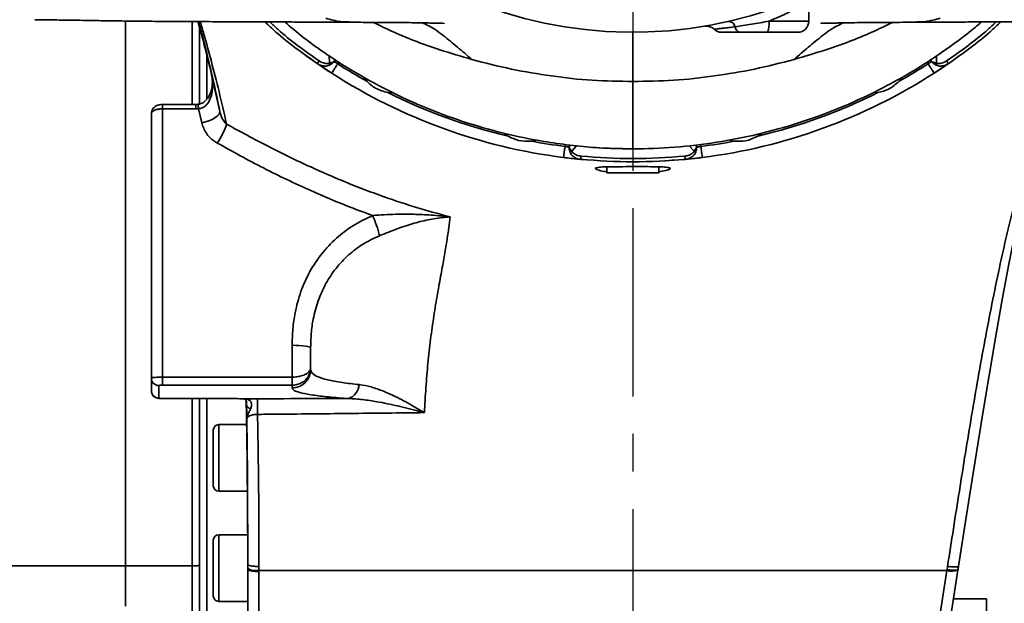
# Model space of a CAD drawing. Header units: millimetres. Extents: x -10540 to 6039, y -7467 to 6433.
# Tile 70 of 179: x -8391 to -8126, y 2393 to 2551. Entities that reach past the tile are written whole.
import ezdxf

# ---------------------------------------------------------------- set-up
doc = ezdxf.new("R2010")
doc.units = ezdxf.units.MM
doc.header["$LTSCALE"] = 8
doc.linetypes.add('CENTER', pattern=[10.16, 6.35, -1.27, 1.27, -1.27])
doc.layers.add('细实线层', color=7, linetype='Continuous')

msp = doc.modelspace()

# ---------------------------------------------------------------- linework, layer by layer
at = {"color": 7, "linetype": 'Continuous', "lineweight": 35}
for p, q in [((-8178.34, 2550.54), (-8178.34, 2555.89)), ((-8189.1, 2550.54), (-8178.34, 2550.54)), ((-8197.47, 2547.54), (-8197.84, 2547.54)), ((-8181.34, 2547.54), (-8189.52, 2547.54)), ((-8340.84, 2541.26), (-8340.84, 2529.52)), ((-8307.75, 2539.19), (-8307.82, 2541.25)), ((-8306.29, 2540.17), (-8306.47, 2539.61)), ((-8305.24, 2539.45), (-8305.53, 2539.02)), ((-8146.14, 2539.02), (-8146.44, 2539.46)), ((-8145.21, 2539.61), (-8145.38, 2540.16)), ((-8143.86, 2541.16), (-8143.92, 2539.19)), ((-8339.14, 2533.87), (-8339.14, 2534.02)), ((-8298.51, 2535.3), (-8297.68, 2534.29)), ((-8153.99, 2534.29), (-8153.26, 2535.17)), ((-8338.86, 2532.86), (-8337.38, 2526.13)), ((-8291.98, 2531.26), (-8290.64, 2531.14)), ((-8161.03, 2531.14), (-8159.69, 2531.26)), ((-8343.83, 2528.02), (-8352.84, 2528.02)), ((-8352.84, 2528.02), (-8352.84, 2526.85)), ((-8343.83, 2528.02), (-8343.83, 2526.85)), ((-8355.84, 2454.1), (-8355.84, 2525.6)), ((-8352.84, 2526.85), (-8352.84, 2454.38)), ((-8343.83, 2526.85), (-8352.84, 2526.85)), ((-8343.12, 2526.88), (-8343.83, 2526.85)), ((-8342.26, 2523.08), (-8343.12, 2526.88)), ((-8260.6, 2520.18), (-8259.55, 2519.46)), ((-8192.12, 2519.46), (-8191.09, 2520.17)), ((-8253.24, 2518.11), (-8252.05, 2518.33)), ((-8199.62, 2518.33), (-8198.44, 2518.11)), ((-8244.18, 2516.69), (-8244.12, 2517.25)), ((-8243.08, 2516.54), (-8242.86, 2517.09)), ((-8241.06, 2516.86), (-8242.37, 2515.39)), ((-8209.3, 2515.39), (-8210.63, 2516.87)), ((-8208.83, 2517.12), (-8208.59, 2516.54)), ((-8207.56, 2517.3), (-8207.49, 2516.69)), ((-8232.84, 2511.17), (-8232.84, 2509.54)), ((-8218.84, 2509.54), (-8232.84, 2509.54)), ((-8218.84, 2509.54), (-8218.84, 2511.19)), ((-8317.84, 2454.38), (-8317.84, 2462.97)), ((-8312.84, 2462.3), (-8312.84, 2456.91)), ((-8312.84, 2456.91), (-8312.84, 2456.42)), ((-8355.84, 2450.7), (-8355.84, 2454.1)), ((-8352.84, 2454.38), (-8317.84, 2454.38)), ((-8352.84, 2454.38), (-8352.84, 2452.19)), ((-8317.84, 2452.19), (-8317.84, 2454.38)), ((-8353.84, 2452.1), (-8353.84, 2448.7)), ((-8317.84, 2452.19), (-8352.84, 2452.19)), ((-8317.84, 2451.44), (-8317.84, 2452.19)), ((-8352.84, 2448.62), (-8335.22, 2448.62)), ((-8352.84, 2448.62), (-8352.84, 2448.61)), ((-8352.84, 2448.61), (-8335.22, 2448.61)), ((-8340.84, 2448.61), (-8340.84, 2290.54)), ((-8335.22, 2448.62), (-8335.22, 2448.61)), ((-8330.61, 2448.47), (-8330.78, 2448.47)), ((-8330.08, 2441.54), (-8337.64, 2441.54)), ((-8337.64, 2441.54), (-8337.64, 2432.54)), ((-8339.14, 2432.54), (-8339.14, 2440.04)), ((-8339.14, 2425.04), (-8339.14, 2432.54)), ((-8337.64, 2432.54), (-8337.64, 2423.54)), ((-8337.64, 2423.54), (-8329.89, 2423.54)), ((-8136.57, 2411.98), (-8136.2, 2414.32)), ((-8329.85, 2411.79), (-8337.64, 2411.79)), ((-8337.64, 2411.79), (-8337.64, 2401.03)), ((-8339.14, 2401.32), (-8339.14, 2410.29)), ((-8329.84, 2405.91), (-8329.84, 2403.74)), ((-8362.84, 2403.37), (-8410.58, 2403.37)), ((-8344.84, 2403.37), (-8362.84, 2403.37)), ((-8362.84, 2403.37), (-8362.84, 2392.48)), ((-8329.84, 2404.86), (-8329.84, 2402.76)), ((-8329.84, 2402.67), (-8329.84, 2403.74)), ((-8326.84, 2403.23), (-8326.84, 2402.15)), ((-8141.04, 2402.35), (-8140.89, 2403.26)), ((-8137.93, 2403.31), (-8138.07, 2402.41)), ((-8138.01, 2402.83), (-8137.68, 2404.91)), ((-8137.93, 2403.31), (-8137.68, 2404.91)), ((-8339.14, 2395.29), (-8339.14, 2401.32)), ((-8337.64, 2401.03), (-8337.64, 2393.79)), ((-8329.84, 2402.41), (-8329.84, 2402.67)), ((-8329.84, 2260.54), (-8329.84, 2402.41)), ((-8326.84, 2402.15), (-8141.07, 2402.15)), ((-8326.84, 2402.15), (-8326.84, 2401.89)), ((-8326.84, 2401.89), (-8326.84, 2257.54)), ((-8163.4, 2257.54), (-8141.07, 2402.15)), ((-8138.1, 2402.21), (-8160.44, 2260.07)), ((-8138.07, 2402.41), (-8138.1, 2402.21)), ((-8337.64, 2393.79), (-8329.84, 2393.79)), ((-8130.34, 2394.5), (-8139.31, 2394.5)), ((-8130.34, 2378), (-8130.34, 2394.5))]:
    msp.add_line(p, q, dxfattribs=at)
at = {"color": 7, "linetype": 'Continuous', "lineweight": 35, "flags": 128}
for points in [[(-8108.66, 2550.42), (-8109.47, 2547.61), (-8111.85, 2539.07), (-8113.54, 2532.75), (-8115.28, 2526.01), (-8117.05, 2518.83), (-8118.86, 2511.11), (-8120.69, 2502.89), (-8122.56, 2493.89), (-8124.41, 2484.45), (-8126.2, 2474.81), (-8127.95, 2464.97), (-8129.68, 2454.85), (-8131.37, 2444.65), (-8134.68, 2423.97), (-8136.31, 2413.62), (-8137.93, 2403.31), (-8137.93, 2403.31), (-8137.93, 2403.31)], [(-8307.16, 2536.5), (-8311.05, 2539.09), (-8314.01, 2541.19)], [(-8311.02, 2539.07), (-8311.01, 2539.09), (-8310.99, 2539.13), (-8310.94, 2539.19), (-8310.88, 2539.28), (-8310.81, 2539.39), (-8310.72, 2539.51), (-8310.63, 2539.65), (-8310.53, 2539.79)], [(-8140.57, 2539.13), (-8140.63, 2539.09), (-8144.51, 2536.5)], [(-8141.15, 2539.79), (-8141.05, 2539.65), (-8140.95, 2539.51), (-8140.87, 2539.39), (-8140.79, 2539.28), (-8140.73, 2539.19), (-8140.69, 2539.13), (-8140.66, 2539.09), (-8140.65, 2539.07)], [(-8337.38, 2526.13), (-8337.41, 2525.72), (-8337.65, 2525.28), (-8338.08, 2524.83), (-8338.68, 2524.39), (-8339.44, 2523.98), (-8340.31, 2523.61), (-8341.27, 2523.31), (-8342.26, 2523.08)], [(-8238.24, 2513.05), (-8243.92, 2513.63), (-8244.56, 2513.71)], [(-8239.86, 2514.07), (-8239.88, 2513.9), (-8239.89, 2513.73), (-8239.91, 2513.58), (-8239.92, 2513.45), (-8239.93, 2513.35), (-8239.94, 2513.27), (-8239.94, 2513.22), (-8239.94, 2513.2)], [(-8211.73, 2513.2), (-8211.73, 2513.22), (-8211.74, 2513.27), (-8211.74, 2513.35), (-8211.75, 2513.45), (-8211.77, 2513.58), (-8211.78, 2513.73), (-8211.8, 2513.9), (-8211.81, 2514.07)], [(-8312.84, 2462.3), (-8312.93, 2462.43), (-8313.22, 2462.55), (-8313.68, 2462.67), (-8314.3, 2462.77), (-8315.06, 2462.85), (-8315.92, 2462.92), (-8316.86, 2462.95), (-8317.84, 2462.97)], [(-8330.22, 2447.77), (-8330.12, 2444.08), (-8329.94, 2431.53), (-8329.86, 2418.68), (-8329.84, 2405.91), (-8329.84, 2405.91), (-8329.84, 2405.91)]]:
    msp.add_lwpolyline(points, dxfattribs=at)
at = {"color": 7, "linetype": 'Continuous', "lineweight": 35}
for centre, radius, start, end in [((-8225.84, 2662.54), 115, 97.548, 359.2584), ((-8200.11, 2548.49), 1.98, 16.2148, 88.884), ((-8194.83, 2549.8), 5.77, 336.8935, 7.3242), ((-8181.34, 2550.54), 3, 270, 0), ((-8201.87, 2550.54), 3, 226.74, 270.0001), ((-8196.54, 2549.15), 1.68, 183.6611, 253.031), ((-8303.58, 2541.11), 4.6, 204.7277, 210.6221), ((-8225.84, 2662.54), 147, 237.1694, 240.7416), ((-8225.84, 2662.54), 147, 299.2584, 302.8306), ((-8148.1, 2541.11), 4.6, 329.3779, 335.2723), ((-8225.84, 2662.54), 150, 237.1694, 262.8306), ((-8225.84, 2662.54), 150, 277.1694, 302.8306), ((-8225.84, 2662.54), 147, 243.2584, 256.7416), ((-8225.84, 2662.54), 147, 283.2584, 296.7416), ((-8348.77, 2526.59), 5.66, 3.0244, 14.9555), ((-8354.18, 2528.68), 19.56, 325.5126, 342.2807), ((-8225.84, 2662.54), 147, 259.2584, 262.8306), ((-8225.84, 2662.54), 147, 277.1694, 280.7416), ((-8244.33, 2519.55), 4.59, 289.3759, 295.2778), ((-8225.84, 2662.54), 146.5, 265.1003, 270.1385), ((-8207.34, 2519.55), 4.59, 244.7222, 250.6241), ((-8225.84, 2662.54), 150, 273.3023, 277.1694), ((-8323.09, 2485.58), 29.7, 13.6467, 24.7877), ((-8317.83, 2456.43), 4.99, 269.891, 359.8906), ((-8353.84, 2454.1), 2, 180.1094, 270.109), ((-8303.97, 2452.56), 4.2, 289.1144, 357.0287), ((-8353.84, 2450.7), 2, 180.1094, 270.109), ((-8389.46, 2444.99), 62.3, 359.3709, 3.2626), ((-8328.92, 2447.16), 1.27, 195.0938, 265.6243), ((-8337.64, 2440.04), 1.5, 90, 180), ((-8337.64, 2425.04), 1.5, 180, 270), ((-8337.64, 2410.29), 1.5, 90, 180), ((-8327.56, 2406.86), 4.77, 241.5185, 278.7795), ((-8139.67, 2406.59), 4.66, 252.503, 289.6323), ((-8337.64, 2395.29), 1.5, 180, 270)]:
    msp.add_arc(centre, radius, start, end, dxfattribs=at)
for points, knots in [([(-8178.34, 2555.89), (-8178.34, 2555.89), (-8178.31, 2555.9), (-8178.64, 2555.71), (-8179.66, 2555.13), (-8180.85, 2554.46), (-8182.37, 2553.65), (-8184.14, 2552.76), (-8186.1, 2551.83), (-8187.78, 2551.09), (-8188.8, 2550.66), (-8189.1, 2550.54)], [0, 0, 0, 0, 0.000777, 0.196894, 0.316819, 0.441226, 0.567081, 0.69682, 0.820587, 0.947597, 1, 1, 1, 1]), ([(-8387.34, 2550.94), (-8386.69, 2550.93), (-8384.71, 2550.9), (-8381.27, 2550.85), (-8377.26, 2550.79), (-8373.7, 2550.74), (-8370.73, 2550.69), (-8368.03, 2550.65), (-8364.9, 2550.6), (-8361.45, 2550.55), (-8358.01, 2550.52), (-8355.15, 2550.49), (-8352.76, 2550.47), (-8350.53, 2550.46), (-8348.03, 2550.44), (-8344.89, 2550.43), (-8341.32, 2550.41), (-8337.89, 2550.39), (-8334.7, 2550.38), (-8331.42, 2550.36), (-8327.53, 2550.34), (-8323.63, 2550.33), (-8320.16, 2550.32), (-8317.39, 2550.31), (-8314.79, 2550.3), (-8311.92, 2550.29), (-8308.29, 2550.27), (-8305.06, 2550.25), (-8302.98, 2550.24), (-8302.46, 2550.23)], [0, 0, 0, 0, 0.023093, 0.070944, 0.122872, 0.166456, 0.198473, 0.228832, 0.262334, 0.309341, 0.35035, 0.383731, 0.410118, 0.434734, 0.462132, 0.497888, 0.54514, 0.587964, 0.618657, 0.65727, 0.703268, 0.755366, 0.794325, 0.825229, 0.852907, 0.885647, 0.926461, 0.981448, 1, 1, 1, 1]), ([(-8362.84, 2550.57), (-8362.84, 2550.25), (-8362.84, 2547.12), (-8362.84, 2540.58), (-8362.84, 2530.99), (-8362.84, 2520.81), (-8362.84, 2510.18), (-8362.84, 2499.14), (-8362.84, 2487.74), (-8362.84, 2476.06), (-8362.84, 2464.14), (-8362.84, 2452.06), (-8362.84, 2439.87), (-8362.84, 2427.65), (-8362.84, 2415.44), (-8362.84, 2407.39), (-8362.84, 2403.37)], [0, 0, 0, 0, 0.008861, 0.085093, 0.161328, 0.237587, 0.31382, 0.390055, 0.466314, 0.542546, 0.618782, 0.695041, 0.771273, 0.847509, 0.923767, 1, 1, 1, 1]), ([(-8344.84, 2528.02), (-8344.84, 2528.98), (-8344.84, 2533.35), (-8344.84, 2540.55), (-8344.84, 2547.06), (-8344.84, 2550.15), (-8344.84, 2550.43)], [0, 0, 0, 0, 0.11864, 0.538569, 0.958481, 1, 1, 1, 1]), ([(-8343.28, 2550.42), (-8343.26, 2550.35), (-8342.64, 2548.24), (-8341.45, 2543.69), (-8339.96, 2537.89), (-8339.2, 2534.26), (-8338.91, 2532.85)], [0, 0, 0, 0, 0.0116757, 0.3876523, 0.7621239, 1, 1, 1, 1]), ([(-8337.38, 2526.13), (-8337.93, 2528.83), (-8339.05, 2534.24), (-8340.79, 2541.57), (-8342.15, 2546.97), (-8342.91, 2549.74), (-8343.09, 2550.42)], [0, 0, 0, 0, 0.299178, 0.598412, 0.902254, 1, 1, 1, 1]), ([(-8342.64, 2550.42), (-8342.32, 2549.3), (-8341.34, 2545.96), (-8339.64, 2539.69), (-8337.58, 2531.69), (-8336.22, 2525.71), (-8335.54, 2522.72)], [0, 0, 0, 0, 0.141937, 0.4248762, 0.7124713, 1, 1, 1, 1]), ([(-8311.02, 2539.07), (-8314.86, 2541.78), (-8319.8, 2545.27), (-8324.2, 2549.41), (-8325.18, 2550.34)], [0, 0, 0, 0, 0.776437, 1, 1, 1, 1]), ([(-8323.9, 2550.33), (-8323.18, 2549.66), (-8319.04, 2545.77), (-8314.38, 2542.5), (-8310.53, 2539.79)], [0, 0, 0, 0, 0.172201, 1, 1, 1, 1]), ([(-8319.82, 2550.32), (-8318.21, 2548.94), (-8313.63, 2545.05), (-8305.55, 2539.49), (-8295.69, 2533.61), (-8285.39, 2528.55), (-8274.63, 2524.27), (-8264.2, 2521.05), (-8255.04, 2518.92), (-8247.27, 2517.59), (-8240.18, 2516.69), (-8233.03, 2516.14), (-8228.23, 2516.09), (-8225.84, 2516.07)], [0, 0, 0, 0, 0.062247, 0.176436, 0.287818, 0.3992, 0.513384, 0.627568, 0.719688, 0.789414, 0.859147, 0.929564, 1, 1, 1, 1]), ([(-8308.76, 2551.36), (-8307.44, 2550.96), (-8305.34, 2550.33), (-8303.23, 2550.35), (-8302.46, 2550.36)], [0, 0, 0, 0, 0.631083, 1, 1, 1, 1]), ([(-8302.44, 2550.24), (-8300.77, 2550.23), (-8297.68, 2550.21), (-8293.43, 2550.21), (-8289.94, 2550.18), (-8287.18, 2550.15), (-8285.15, 2550.12), (-8283.72, 2550.09), (-8282.78, 2550.08), (-8281.58, 2550.05), (-8280.1, 2550.03), (-8278.37, 2549.99), (-8277.16, 2549.95), (-8276.67, 2549.94), (-8276.78, 2549.96), (-8276.79, 2549.96)], [0, 0, 0, 0, 0.1340007, 0.2479838, 0.3423422, 0.4174823, 0.4738568, 0.5121332, 0.5405383, 0.5738224, 0.6576685, 0.7652032, 0.8759722, 0.9837384, 1, 1, 1, 1]), ([(-8295.95, 2550.21), (-8294.08, 2549.3), (-8288.24, 2546.46), (-8279.32, 2543.14), (-8272.21, 2541.03), (-8269.34, 2540.18)], [0, 0, 0, 0, 0.218875, 0.684257, 1, 1, 1, 1]), ([(-8282.74, 2550.08), (-8282.14, 2549.83), (-8280.22, 2549.05), (-8277.04, 2546.7), (-8273.18, 2543.53), (-8270.62, 2541.3), (-8269.34, 2540.18)], [0, 0, 0, 0, 0.131716, 0.42112, 0.710556, 1, 1, 1, 1]), ([(-8225.84, 2516.07), (-8224.89, 2516.07), (-8220.17, 2516.07), (-8211.67, 2516.58), (-8200.42, 2518.15), (-8189.3, 2520.54), (-8178.3, 2523.83), (-8167.51, 2528.01), (-8158.79, 2532.2), (-8152.09, 2535.93), (-8147.25, 2538.87), (-8140.95, 2543.05), (-8135.76, 2546.87), (-8132.3, 2549.82), (-8131.71, 2550.32)], [0, 0, 0, 0, 0.027712, 0.138683, 0.249591, 0.360856, 0.472122, 0.586185, 0.700248, 0.755682, 0.811116, 0.866551, 0.977481, 1, 1, 1, 1]), ([(-8198.21, 2549.04), (-8197.53, 2549.13), (-8196.15, 2549.32), (-8193.87, 2549.68), (-8191.49, 2550.09), (-8189.91, 2550.39), (-8189.1, 2550.54)], [0, 0, 0, 0, 0.243088, 0.49389, 0.743516, 1, 1, 1, 1]), ([(-8182.34, 2540.18), (-8179.46, 2541.03), (-8172.36, 2543.14), (-8163.43, 2546.46), (-8157.59, 2549.3), (-8155.72, 2550.21)], [0, 0, 0, 0, 0.315724, 0.781056, 1, 1, 1, 1]), ([(-8168.94, 2550.07), (-8169.54, 2549.83), (-8171.45, 2549.04), (-8174.63, 2546.7), (-8178.49, 2543.53), (-8181.06, 2541.3), (-8182.34, 2540.18)], [0, 0, 0, 0, 0.13138, 0.420896, 0.710444, 1, 1, 1, 1]), ([(-8175.01, 2549.98), (-8175.03, 2549.97), (-8175.12, 2549.96), (-8174.53, 2549.98), (-8173.69, 2549.99), (-8172.87, 2550.01), (-8172.01, 2550.02), (-8171.28, 2550.03), (-8170.57, 2550.04), (-8170.13, 2550.05), (-8169.13, 2550.07), (-8167.21, 2550.11), (-8164.19, 2550.16), (-8160.1, 2550.2), (-8155.04, 2550.21), (-8151.29, 2550.23), (-8149.23, 2550.24)], [0, 0, 0, 0, 0.0296013, 0.137945, 0.224419, 0.3051919, 0.3717177, 0.4450289, 0.470011, 0.4875654, 0.5037555, 0.5519404, 0.6310698, 0.7280605, 0.8507956, 1, 1, 1, 1]), ([(-8142.92, 2551.36), (-8144.24, 2550.96), (-8146.33, 2550.34), (-8148.42, 2550.35), (-8149.19, 2550.36)], [0, 0, 0, 0, 0.633501, 1, 1, 1, 1]), ([(-8149.19, 2550.23), (-8148.23, 2550.24), (-8146.54, 2550.25), (-8144.3, 2550.27), (-8142.38, 2550.28), (-8140.47, 2550.29), (-8138.33, 2550.3), (-8135.71, 2550.31), (-8132.7, 2550.32), (-8129.55, 2550.32), (-8126.72, 2550.33), (-8123.94, 2550.34), (-8120.78, 2550.36), (-8117.29, 2550.37), (-8113.96, 2550.39), (-8111.13, 2550.4), (-8108.67, 2550.42), (-8106.12, 2550.43), (-8103.34, 2550.44), (-8100.29, 2550.46), (-8097.41, 2550.48), (-8094.92, 2550.5), (-8092.82, 2550.52), (-8090.86, 2550.55), (-8088.58, 2550.57), (-8085.7, 2550.61), (-8082.23, 2550.67), (-8078.7, 2550.73), (-8074.77, 2550.79), (-8070.49, 2550.85), (-8066.8, 2550.91), (-8064.71, 2550.93), (-8064.28, 2550.94)], [0, 0, 0, 0, 0.034138, 0.0598797, 0.0793862, 0.1017792, 0.1272513, 0.1547498, 0.1940405, 0.2331635, 0.2655298, 0.2933881, 0.3308577, 0.376613, 0.4161612, 0.4479297, 0.476139, 0.5028355, 0.5376013, 0.5740982, 0.6100475, 0.639025, 0.6615185, 0.6839276, 0.7082752, 0.7422634, 0.7856836, 0.8315502, 0.8677614, 0.9256521, 0.9846227, 1, 1, 1, 1]), ([(-8141.15, 2539.79), (-8137.33, 2542.48), (-8132.67, 2545.75), (-8128.53, 2549.63), (-8127.78, 2550.33)], [0, 0, 0, 0, 0.820725, 1, 1, 1, 1]), ([(-8140.89, 2403.26), (-8139.84, 2410.04), (-8137.73, 2423.6), (-8134.98, 2440.62), (-8132.65, 2454.16), (-8130.82, 2464.25), (-8128.91, 2474.2), (-8126.93, 2483.82), (-8124.88, 2493), (-8122.79, 2501.68), (-8120.69, 2509.93), (-8118.51, 2518.12), (-8116.29, 2526.17), (-8114.03, 2534.08), (-8111.87, 2541.39), (-8110.23, 2546.82), (-8109.36, 2549.66), (-8109.13, 2550.41)], [0, 0, 0, 0, 0.118673, 0.237368, 0.296949, 0.356607, 0.416181, 0.475647, 0.533013, 0.590591, 0.648189, 0.705583, 0.772802, 0.840218, 0.907768, 0.975311, 1, 1, 1, 1]), ([(-8126.49, 2550.34), (-8127.44, 2549.44), (-8131.84, 2545.3), (-8136.78, 2541.81), (-8140.65, 2539.07)], [0, 0, 0, 0, 0.21681, 1, 1, 1, 1]), ([(-8342.84, 2548.8), (-8342.84, 2548.62), (-8342.84, 2545.66), (-8342.84, 2539.3), (-8342.84, 2532.59), (-8342.84, 2528.69), (-8342.84, 2528.16)], [0, 0, 0, 0, 0.029616, 0.47873, 0.928846, 1, 1, 1, 1]), ([(-8225.84, 2547.68), (-8225.84, 2546.43), (-8225.84, 2544.11), (-8225.84, 2539.7), (-8225.84, 2536.07), (-8225.84, 2534.26)], [0, 0, 0, 0, 0.370241, 0.685124, 1, 1, 1, 1]), ([(-8206.37, 2549.19), (-8206.19, 2549.2), (-8205.85, 2549.23), (-8205.3, 2549.14), (-8204.64, 2548.9), (-8204.13, 2548.62), (-8203.92, 2548.34), (-8203.91, 2548.33)], [0, 0, 0, 0, 0.1944095, 0.3856371, 0.6107081, 0.9887383, 1, 1, 1, 1]), ([(-8203.91, 2548.38), (-8203.91, 2548.38), (-8203.93, 2548.38), (-8203.55, 2548.41), (-8202.81, 2548.49), (-8201.72, 2548.6), (-8200.34, 2548.76), (-8199.11, 2548.91), (-8198.36, 2549.02), (-8198.21, 2549.04)], [0, 0, 0, 0, 0.099365, 0.27402, 0.444958, 0.621115, 0.787198, 0.95891, 1, 1, 1, 1]), ([(-8197.03, 2547.54), (-8197.4, 2547.54), (-8198.71, 2547.54), (-8200.48, 2547.54), (-8201.75, 2547.54), (-8201.75, 2547.54), (-8201.75, 2547.54)], [0, 0, 0, 0, 0.129207, 0.450002, 0.777662, 1, 1, 1, 1]), ([(-8189.52, 2547.54), (-8190.84, 2547.54), (-8193.43, 2547.54), (-8195.85, 2547.54), (-8197.03, 2547.54)], [0, 0, 0, 0, 0.511187, 1, 1, 1, 1]), ([(-8307.53, 2538.77), (-8307.71, 2538.68), (-8308.22, 2538.42), (-8308.95, 2538.37), (-8309.88, 2538.5), (-8310.51, 2538.74), (-8310.95, 2539.02), (-8311.02, 2539.07)], [0, 0, 0, 0, 0.161205, 0.468667, 0.580552, 0.927392, 1, 1, 1, 1]), ([(-8307.16, 2536.5), (-8307.74, 2536.87), (-8308.88, 2537.62), (-8310.19, 2538.5), (-8310.8, 2538.92), (-8311.02, 2539.07)], [0, 0, 0, 0, 0.392891, 0.78417, 1, 1, 1, 1]), ([(-8310.53, 2539.79), (-8310.16, 2539.59), (-8309.44, 2539.19), (-8308.43, 2539.02), (-8307.89, 2539.15), (-8307.75, 2539.19)], [0, 0, 0, 0, 0.426055, 0.851111, 1, 1, 1, 1]), ([(-8306.47, 2539.61), (-8306.47, 2539.61), (-8306.88, 2539.45), (-8307.32, 2539.32), (-8307.75, 2539.19)], [0, 0, 0, 0, 0.007265, 1, 1, 1, 1]), ([(-8306.47, 2539.61), (-8306.47, 2539.61), (-8306.47, 2539.61), (-8306.48, 2539.6), (-8306.5, 2539.59), (-8306.54, 2539.54), (-8306.66, 2539.43), (-8306.99, 2539.15), (-8307.3, 2538.93), (-8307.53, 2538.77)], [0, 0, 0, 0, 0.008136, 0.009499, 0.021475, 0.055949, 0.145716, 0.379157, 1, 1, 1, 1]), ([(-8306.47, 2539.61), (-8306.44, 2539.59), (-8306.14, 2539.4), (-8305.82, 2539.19), (-8305.53, 2539.02), (-8305.53, 2539.02)], [0, 0, 0, 0, 0.109039, 0.999947, 1, 1, 1, 1]), ([(-8225.84, 2534.26), (-8229.51, 2534.3), (-8236.85, 2534.36), (-8247.8, 2535.67), (-8258.67, 2537.44), (-8265.78, 2539.27), (-8269.34, 2540.18)], [0, 0, 0, 0, 0.249979, 0.499995, 0.749997, 1, 1, 1, 1]), ([(-8225.84, 2534.26), (-8222.17, 2534.3), (-8214.82, 2534.36), (-8203.88, 2535.67), (-8193, 2537.44), (-8185.89, 2539.27), (-8182.34, 2540.18)], [0, 0, 0, 0, 0.249979, 0.499995, 0.749997, 1, 1, 1, 1]), ([(-8146.14, 2539.02), (-8146.14, 2539.02), (-8145.85, 2539.19), (-8145.53, 2539.4), (-8145.24, 2539.59), (-8145.21, 2539.61)], [0, 0, 0, 0, 0.000053, 0.890961, 1, 1, 1, 1]), ([(-8145.21, 2539.61), (-8145.2, 2539.61), (-8145.2, 2539.61), (-8145.19, 2539.61), (-8145.16, 2539.6), (-8145.1, 2539.57), (-8144.7, 2539.42), (-8144.29, 2539.3), (-8143.92, 2539.19)], [0, 0, 0, 0, 0.007247, 0.009528, 0.02557, 0.064476, 0.16312, 1, 1, 1, 1]), ([(-8145.21, 2539.61), (-8145.2, 2539.61), (-8145.2, 2539.61), (-8145.19, 2539.6), (-8145.18, 2539.59), (-8145.13, 2539.54), (-8145.01, 2539.43), (-8144.69, 2539.15), (-8144.37, 2538.93), (-8144.14, 2538.77)], [0, 0, 0, 0, 0.008136, 0.009499, 0.021475, 0.055949, 0.145716, 0.379157, 1, 1, 1, 1]), ([(-8140.65, 2539.07), (-8140.87, 2538.92), (-8141.48, 2538.5), (-8142.79, 2537.62), (-8143.94, 2536.87), (-8144.51, 2536.5)], [0, 0, 0, 0, 0.21583, 0.607109, 1, 1, 1, 1]), ([(-8140.65, 2539.07), (-8141.1, 2538.83), (-8141.56, 2538.58), (-8142.39, 2538.41), (-8142.93, 2538.38), (-8143.63, 2538.5), (-8143.97, 2538.68), (-8144.14, 2538.77)], [0, 0, 0, 0, 0.401182, 0.418684, 0.689187, 0.838745, 1, 1, 1, 1]), ([(-8143.92, 2539.19), (-8143.78, 2539.15), (-8143.25, 2539.02), (-8142.24, 2539.19), (-8141.51, 2539.59), (-8141.15, 2539.79)], [0, 0, 0, 0, 0.148889, 0.573945, 1, 1, 1, 1]), ([(-8339.53, 2535.76), (-8339.51, 2535.7), (-8339.39, 2535.05), (-8339.35, 2533.8), (-8339.54, 2532.17), (-8340, 2530.78), (-8340.61, 2529.69), (-8341.33, 2528.88), (-8342.17, 2528.33), (-8342.86, 2528.06), (-8343.24, 2528.07), (-8343.3, 2528.07)], [0, 0, 0, 0, 0.019934, 0.212602, 0.398322, 0.548027, 0.678543, 0.789394, 0.885462, 0.981875, 1, 1, 1, 1]), ([(-8339.53, 2535.76), (-8339.39, 2534.57), (-8339.15, 2532.5), (-8339.75, 2529.83), (-8340.7, 2528.12), (-8341.59, 2527.38), (-8342.36, 2527), (-8342.78, 2526.94), (-8343.12, 2526.88)], [0, 0, 0, 0, 0.3375615, 0.5888844, 0.7602156, 0.8818575, 0.9055123, 1, 1, 1, 1]), ([(-8297.68, 2534.29), (-8296.92, 2533.6), (-8295.29, 2532.11), (-8293.14, 2531.56), (-8291.98, 2531.26)], [0, 0, 0, 0, 0.463779, 1, 1, 1, 1]), ([(-8225.84, 2516.07), (-8225.84, 2516.13), (-8225.84, 2516.25), (-8225.84, 2517.2), (-8225.84, 2519.28), (-8225.84, 2523.19), (-8225.84, 2528.8), (-8225.84, 2532.44), (-8225.84, 2534.26)], [0, 0, 0, 0, 0.140008, 0.280001, 0.419979, 0.559971, 0.77999, 1, 1, 1, 1]), ([(-8159.69, 2531.26), (-8158.69, 2531.5), (-8156.54, 2532.03), (-8154.88, 2533.5), (-8153.99, 2534.29)], [0, 0, 0, 0, 0.463779, 1, 1, 1, 1]), ([(-8343.31, 2528.06), (-8343.36, 2528.05), (-8343.53, 2528.02), (-8343.71, 2528.02), (-8343.83, 2528.03)], [0, 0, 0, 0, 0.31197, 1, 1, 1, 1]), ([(-8352.84, 2526.85), (-8353.19, 2526.84), (-8353.87, 2526.81), (-8354.77, 2526.59), (-8355.44, 2526.26), (-8355.79, 2525.92), (-8355.82, 2525.69), (-8355.84, 2525.6)], [0, 0, 0, 0, 0.221511, 0.436208, 0.650908, 0.865613, 1, 1, 1, 1]), ([(-8352.84, 2528.01), (-8353.13, 2528), (-8353.73, 2527.97), (-8354.51, 2527.7), (-8355.15, 2527.25), (-8355.6, 2526.67), (-8355.84, 2526.08), (-8355.81, 2525.71), (-8355.8, 2525.6)], [0, 0, 0, 0, 0.199607, 0.41094, 0.575908, 0.746118, 0.925275, 1, 1, 1, 1]), ([(-8337.38, 2526.13), (-8337.21, 2525.56), (-8336.88, 2524.46), (-8336.16, 2523.35), (-8335.66, 2522.84), (-8335.54, 2522.72)], [0, 0, 0, 0, 0.451089, 0.872738, 1, 1, 1, 1]), ([(-8338.05, 2517.6), (-8338.33, 2517.77), (-8339.49, 2518.47), (-8341.24, 2520.21), (-8341.92, 2522.11), (-8342.26, 2523.08)], [0, 0, 0, 0, 0.1344, 0.556578, 1, 1, 1, 1]), ([(-8335.54, 2522.72), (-8331.84, 2520.7), (-8324.41, 2516.64), (-8313.76, 2511.48), (-8303.75, 2507.13), (-8294.42, 2503.53), (-8284.9, 2500.29), (-8278.4, 2498.52), (-8275.14, 2497.64)], [0, 0, 0, 0, 0.19549, 0.3914, 0.542855, 0.694302, 0.847154, 1, 1, 1, 1]), ([(-8296.12, 2498.03), (-8298.94, 2499.08), (-8304.58, 2501.18), (-8314.45, 2505.42), (-8325.71, 2510.77), (-8333.93, 2515.32), (-8338.05, 2517.6)], [0, 0, 0, 0, 0.193586, 0.387498, 0.693238, 1, 1, 1, 1]), ([(-8259.55, 2519.46), (-8258.63, 2519), (-8256.65, 2518.02), (-8254.43, 2518.08), (-8253.24, 2518.11)], [0, 0, 0, 0, 0.463779, 1, 1, 1, 1]), ([(-8198.44, 2518.11), (-8197.41, 2518.07), (-8195.2, 2517.98), (-8193.2, 2518.94), (-8192.12, 2519.46)], [0, 0, 0, 0, 0.463779, 1, 1, 1, 1]), ([(-8244.18, 2516.69), (-8244.18, 2516.69), (-8243.85, 2516.64), (-8243.47, 2516.59), (-8243.12, 2516.55), (-8243.08, 2516.54)], [0, 0, 0, 0, 0.000053, 0.890142, 1, 1, 1, 1]), ([(-8243.08, 2516.54), (-8243.08, 2516.54), (-8243.08, 2516.54), (-8243.07, 2516.53), (-8243.06, 2516.5), (-8243.03, 2516.44), (-8242.82, 2516.06), (-8242.58, 2515.71), (-8242.37, 2515.39)], [0, 0, 0, 0, 0.007242, 0.009522, 0.02567, 0.064725, 0.163751, 1, 1, 1, 1]), ([(-8243.08, 2516.54), (-8243.08, 2516.54), (-8243.08, 2516.54), (-8243.08, 2516.53), (-8243.08, 2516.5), (-8243.07, 2516.44), (-8243.05, 2516.28), (-8242.98, 2515.85), (-8242.88, 2515.48), (-8242.81, 2515.21)], [0, 0, 0, 0, 0.0081309, 0.0094927, 0.0214758, 0.0559505, 0.1457164, 0.3791498, 1, 1, 1, 1]), ([(-8239.94, 2513.2), (-8240.44, 2513.3), (-8240.96, 2513.4), (-8241.7, 2513.81), (-8242.13, 2514.13), (-8242.59, 2514.68), (-8242.73, 2515.03), (-8242.81, 2515.21)], [0, 0, 0, 0, 0.401323, 0.418726, 0.689278, 0.838846, 1, 1, 1, 1]), ([(-8242.37, 2515.39), (-8242.29, 2515.28), (-8241.97, 2514.82), (-8241.08, 2514.31), (-8240.27, 2514.15), (-8239.86, 2514.07)], [0, 0, 0, 0, 0.148794, 0.573891, 1, 1, 1, 1]), ([(-8211.81, 2514.07), (-8211.41, 2514.15), (-8210.59, 2514.31), (-8209.71, 2514.82), (-8209.39, 2515.28), (-8209.3, 2515.39)], [0, 0, 0, 0, 0.426109, 0.851206, 1, 1, 1, 1]), ([(-8208.87, 2515.21), (-8208.94, 2515.03), (-8209.16, 2514.5), (-8209.7, 2514), (-8210.49, 2513.5), (-8211.12, 2513.27), (-8211.64, 2513.21), (-8211.73, 2513.2)], [0, 0, 0, 0, 0.161104, 0.46862, 0.580509, 0.927395, 1, 1, 1, 1]), ([(-8208.59, 2516.54), (-8208.59, 2516.54), (-8208.8, 2516.15), (-8209.05, 2515.77), (-8209.3, 2515.39)], [0, 0, 0, 0, 0.007261, 1, 1, 1, 1]), ([(-8208.59, 2516.54), (-8208.59, 2516.54), (-8208.59, 2516.54), (-8208.59, 2516.53), (-8208.6, 2516.5), (-8208.6, 2516.44), (-8208.62, 2516.28), (-8208.69, 2515.85), (-8208.79, 2515.48), (-8208.87, 2515.21)], [0, 0, 0, 0, 0.008131, 0.009493, 0.021476, 0.055951, 0.145716, 0.37915, 1, 1, 1, 1]), ([(-8208.59, 2516.54), (-8208.55, 2516.55), (-8208.2, 2516.59), (-8207.82, 2516.64), (-8207.49, 2516.69), (-8207.49, 2516.69)], [0, 0, 0, 0, 0.109858, 0.999947, 1, 1, 1, 1]), ([(-8239.94, 2513.2), (-8240.21, 2513.23), (-8240.95, 2513.3), (-8242.52, 2513.46), (-8243.88, 2513.63), (-8244.56, 2513.71)], [0, 0, 0, 0, 0.215936, 0.607162, 1, 1, 1, 1]), ([(-8211.73, 2513.2), (-8216.41, 2512.87), (-8225.82, 2512.21), (-8235.22, 2512.87), (-8239.94, 2513.2)], [0, 0, 0, 0, 0.4977794, 1, 1, 1, 1]), ([(-8239.86, 2514.07), (-8235.21, 2513.74), (-8225.86, 2513.08), (-8216.51, 2513.74), (-8211.81, 2514.07)], [0, 0, 0, 0, 0.497777, 1, 1, 1, 1]), ([(-8207.12, 2513.71), (-8207.8, 2513.63), (-8209.16, 2513.46), (-8210.73, 2513.3), (-8211.47, 2513.23), (-8211.73, 2513.2)], [0, 0, 0, 0, 0.392838, 0.784064, 1, 1, 1, 1]), ([(-8233.67, 2509.95), (-8234.3, 2510.08), (-8235.36, 2510.31), (-8236.03, 2510.65), (-8236.08, 2510.89), (-8235.4, 2510.97), (-8235.18, 2511)], [0, 0, 0, 0, 0.315279, 0.531313, 0.851947, 1, 1, 1, 1]), ([(-8235.18, 2511), (-8234.98, 2511.04), (-8234.42, 2511.15), (-8232.37, 2511.2), (-8229.41, 2511.23), (-8226, 2511.23), (-8222.57, 2511.24), (-8219.55, 2511.22), (-8217.41, 2511.17), (-8216.79, 2511.07), (-8216.56, 2511.03)], [0, 0, 0, 0, 0.0753848, 0.2153095, 0.3559759, 0.497382, 0.638904, 0.7799343, 0.9200929, 1, 1, 1, 1]), ([(-8232.84, 2509.83), (-8233.14, 2509.87), (-8233.47, 2509.9), (-8233.66, 2509.95), (-8233.67, 2509.95)], [0, 0, 0, 0, 0.923762, 1, 1, 1, 1]), ([(-8218.38, 2509.91), (-8218.44, 2509.9), (-8218.58, 2509.87), (-8218.81, 2509.84), (-8218.94, 2509.83)], [0, 0, 0, 0, 0.409282, 1, 1, 1, 1]), ([(-8215.7, 2510.74), (-8215.71, 2510.72), (-8215.78, 2510.58), (-8216.39, 2510.29), (-8217.74, 2510.04), (-8218.38, 2509.91)], [0, 0, 0, 0, 0.1062594, 0.5724805, 1, 1, 1, 1]), ([(-8216.56, 2511.03), (-8216.34, 2511.01), (-8215.74, 2510.95), (-8215.72, 2510.82), (-8215.7, 2510.74)], [0, 0, 0, 0, 0.355846, 1, 1, 1, 1]), ([(-8317.84, 2462.97), (-8317.8, 2464.45), (-8317.73, 2467.41), (-8317.02, 2472.3), (-8315.6, 2477.55), (-8313.2, 2482.92), (-8309.96, 2487.78), (-8306, 2492), (-8301.38, 2495.54), (-8297.88, 2497.2), (-8296.12, 2498.03)], [0, 0, 0, 0, 0.10093, 0.201827, 0.337076, 0.472258, 0.604643, 0.736991, 0.868505, 1, 1, 1, 1]), ([(-8296.12, 2498.03), (-8295.08, 2498.1), (-8292.98, 2498.25), (-8289.27, 2498.39), (-8285.02, 2498.4), (-8280.13, 2498.17), (-8276.86, 2497.86), (-8275.16, 2497.64), (-8275.14, 2497.64)], [0, 0, 0, 0, 0.14562, 0.291372, 0.519718, 0.748202, 0.998356, 1, 1, 1, 1]), ([(-8275.14, 2497.64), (-8275.15, 2497.64), (-8276.59, 2497.58), (-8279.43, 2497.27), (-8283.78, 2496.31), (-8287.71, 2495.09), (-8291.22, 2493.8), (-8293.22, 2492.99), (-8294.23, 2492.58)], [0, 0, 0, 0, 0.0014657, 0.2455623, 0.4718262, 0.6976956, 0.8490001, 1, 1, 1, 1]), ([(-8275.14, 2497.64), (-8275.27, 2496.69), (-8275.54, 2494.68), (-8276.07, 2491.13), (-8276.75, 2486.99), (-8277.61, 2482.29), (-8278.61, 2476.92), (-8279.59, 2471.01), (-8280.48, 2464.73), (-8281.2, 2458.2), (-8281.76, 2451.57), (-8282.02, 2447.04), (-8282.15, 2444.78)], [0, 0, 0, 0, 0.092373, 0.19522, 0.298194, 0.400816, 0.502394, 0.604412, 0.706114, 0.80396, 0.902014, 1, 1, 1, 1]), ([(-8294.23, 2492.58), (-8295.73, 2491.88), (-8298.73, 2490.48), (-8302.69, 2487.46), (-8306.09, 2483.85), (-8308.87, 2479.68), (-8310.93, 2475.04), (-8312.15, 2470.49), (-8312.75, 2466.21), (-8312.81, 2463.6), (-8312.84, 2462.3)], [0, 0, 0, 0, 0.130804, 0.261615, 0.393022, 0.524458, 0.659487, 0.794594, 0.897276, 1, 1, 1, 1]), ([(-8312.84, 2456.91), (-8312.84, 2456.9), (-8312.84, 2456.89), (-8312.84, 2456.87), (-8312.84, 2456.82), (-8312.84, 2456.73), (-8312.85, 2456.52), (-8312.91, 2456.03), (-8313.18, 2455.02), (-8313.95, 2453.78), (-8315.23, 2452.81), (-8316.53, 2452.29), (-8317.4, 2452.22), (-8317.84, 2452.19)], [0, 0, 0, 0, 0.001673, 0.004553, 0.009902, 0.021547, 0.046966, 0.103194, 0.236823, 0.49765, 0.69613, 0.844904, 1, 1, 1, 1]), ([(-8312.84, 2456.91), (-8312.84, 2456.9), (-8312.84, 2456.9), (-8312.84, 2456.89), (-8312.84, 2456.86), (-8312.84, 2456.81), (-8312.85, 2456.7), (-8312.91, 2456.44), (-8313.18, 2455.9), (-8313.95, 2455.23), (-8315.23, 2454.71), (-8316.53, 2454.43), (-8317.4, 2454.39), (-8317.84, 2454.38)], [0, 0, 0, 0, 0.001672, 0.004583, 0.009967, 0.021679, 0.047219, 0.103579, 0.23678, 0.497706, 0.69624, 0.844986, 1, 1, 1, 1]), ([(-8312.84, 2456.42), (-8312.76, 2456.07), (-8312.59, 2455.37), (-8311.04, 2454.44), (-8308.82, 2453.74), (-8306.46, 2453.24), (-8303.81, 2452.79), (-8301.36, 2452.52), (-8299.77, 2452.34)], [0, 0, 0, 0, 0.20157, 0.408163, 0.605454, 0.708163, 0.810858, 1, 1, 1, 1]), ([(-8352.84, 2454.38), (-8353.05, 2454.37), (-8353.59, 2454.37), (-8354.43, 2454.34), (-8355.2, 2454.28), (-8355.73, 2454.19), (-8355.8, 2454.13), (-8355.84, 2454.1)], [0, 0, 0, 0, 0.134377, 0.349085, 0.563799, 0.778516, 1, 1, 1, 1]), ([(-8353.84, 2452.1), (-8353.84, 2452.1), (-8353.84, 2452.11), (-8353.8, 2452.13), (-8353.63, 2452.16), (-8353.37, 2452.18), (-8353.09, 2452.19), (-8352.91, 2452.19), (-8352.84, 2452.19)], [0, 0, 0, 0, 0.006869, 0.221566, 0.436263, 0.650955, 0.865639, 1, 1, 1, 1]), ([(-8352.88, 2452.18), (-8352.84, 2452.18), (-8352.73, 2452.18), (-8352.63, 2452.18), (-8352.57, 2452.18)], [0, 0, 0, 0, 0.377929, 1, 1, 1, 1]), ([(-8302.59, 2448.59), (-8303.53, 2448.65), (-8305.42, 2448.78), (-8307.98, 2449.01), (-8310.3, 2449.26), (-8312.36, 2449.54), (-8314.11, 2449.83), (-8315.98, 2450.24), (-8317.53, 2450.78), (-8317.73, 2451.22), (-8317.84, 2451.44)], [0, 0, 0, 0, 0.095742, 0.192504, 0.291843, 0.391191, 0.494687, 0.598195, 0.796198, 1, 1, 1, 1]), ([(-8299.77, 2452.34), (-8298.69, 2452.17), (-8296.54, 2451.83), (-8292.72, 2450.44), (-8288.35, 2448.39), (-8284.66, 2446.29), (-8282.6, 2445.05), (-8282.16, 2444.79), (-8282.15, 2444.78)], [0, 0, 0, 0, 0.1898914, 0.3801177, 0.6525278, 0.9252344, 0.9983487, 1, 1, 1, 1]), ([(-8355.8, 2450.58), (-8355.81, 2450.49), (-8355.82, 2450.18), (-8355.61, 2449.72), (-8355.28, 2449.27), (-8354.9, 2448.98), (-8354.55, 2448.81), (-8354.23, 2448.71), (-8353.89, 2448.65), (-8353.5, 2448.62), (-8353.07, 2448.61), (-8352.84, 2448.61), (-8352.78, 2448.61)], [0, 0, 0, 0, 0.062093, 0.215738, 0.341642, 0.449656, 0.543234, 0.62318, 0.696533, 0.836564, 0.959576, 1, 1, 1, 1]), ([(-8352.84, 2448.62), (-8352.84, 2448.62), (-8352.96, 2448.62), (-8353.19, 2448.62), (-8353.48, 2448.64), (-8353.71, 2448.66), (-8353.82, 2448.68), (-8353.83, 2448.7), (-8353.84, 2448.7)], [0, 0, 0, 0, 0.006923, 0.221591, 0.436258, 0.650934, 0.865621, 1, 1, 1, 1]), ([(-8344.84, 2403.37), (-8344.84, 2407.39), (-8344.84, 2415.44), (-8344.84, 2427.65), (-8344.84, 2438.73), (-8344.84, 2445.7), (-8344.84, 2448.61)], [0, 0, 0, 0, 0.26892, 0.537929, 0.806858, 1, 1, 1, 1]), ([(-8342.84, 2448.61), (-8342.84, 2445.7), (-8342.84, 2438.76), (-8342.84, 2427.76), (-8342.84, 2415.67), (-8342.84, 2407.7), (-8342.84, 2403.71)], [0, 0, 0, 0, 0.194705, 0.463397, 0.731351, 1, 1, 1, 1]), ([(-8335.22, 2448.62), (-8335.12, 2448.62), (-8334.24, 2448.62), (-8332.54, 2448.59), (-8331.26, 2448.51), (-8330.61, 2448.47)], [0, 0, 0, 0, 0.060715, 0.530355, 1, 1, 1, 1]), ([(-8330.78, 2448.46), (-8330.66, 2448.45), (-8330.41, 2448.41), (-8330.39, 2448.37), (-8330.4, 2448.4), (-8330.3, 2448.22), (-8330.19, 2447.69), (-8330.14, 2447.19), (-8330.15, 2446.87), (-8330.15, 2446.84)], [0, 0, 0, 0, 0.13282, 0.296409, 0.472316, 0.629165, 0.796523, 0.981382, 1, 1, 1, 1]), ([(-8330.61, 2448.47), (-8330.36, 2448.48), (-8329.31, 2448.52), (-8328.15, 2448.53), (-8327.27, 2448.54)], [0, 0, 0, 0, 0.242491, 1, 1, 1, 1]), ([(-8330.61, 2448.47), (-8330.26, 2448.42), (-8329.56, 2448.32), (-8328.91, 2447.75), (-8328.69, 2446.87), (-8328.91, 2446.22), (-8329.02, 2445.9)], [0, 0, 0, 0, 0.25463, 0.500206, 0.745225, 1, 1, 1, 1]), ([(-8327.27, 2448.54), (-8322.46, 2448.55), (-8314.23, 2448.56), (-8306.01, 2448.58), (-8302.59, 2448.59)], [0, 0, 0, 0, 0.584755, 1, 1, 1, 1]), ([(-8282.15, 2444.78), (-8282.16, 2444.78), (-8282.67, 2444.92), (-8285.07, 2445.56), (-8289.35, 2446.63), (-8294.39, 2447.67), (-8298.81, 2448.36), (-8301.33, 2448.51), (-8302.59, 2448.59)], [0, 0, 0, 0, 0.001767, 0.075541, 0.35024, 0.624839, 0.812481, 1, 1, 1, 1]), ([(-8330.08, 2442.94), (-8330.08, 2442.94), (-8330.08, 2443.05), (-8330.09, 2443.73), (-8330.11, 2445.07), (-8330.13, 2446.21), (-8330.15, 2446.83)], [0, 0, 0, 0, 0.003929, 0.081469, 0.506142, 1, 1, 1, 1]), ([(-8329.02, 2445.9), (-8329.26, 2445.42), (-8329.74, 2444.47), (-8330.06, 2443.54), (-8330.08, 2443.03), (-8330.08, 2442.94), (-8330.08, 2442.94)], [0, 0, 0, 0, 0.454597, 0.90961, 0.996723, 1, 1, 1, 1]), ([(-8327.17, 2444.31), (-8327.5, 2444.3), (-8328.17, 2444.28), (-8329.04, 2444.05), (-8329.69, 2443.7), (-8330.03, 2443.31), (-8330.06, 2443.05), (-8330.08, 2442.94)], [0, 0, 0, 0, 0.196376, 0.398573, 0.612816, 0.842031, 1, 1, 1, 1]), ([(-8282.15, 2444.78), (-8285.48, 2444.74), (-8295.71, 2444.63), (-8309.27, 2444.48), (-8320.95, 2444.37), (-8325.72, 2444.32), (-8327.17, 2444.31)], [0, 0, 0, 0, 0.222021, 0.681698, 0.90372, 1, 1, 1, 1]), ([(-8327.17, 2444.31), (-8327.06, 2437.46), (-8326.83, 2423.75), (-8326.83, 2410.07), (-8326.84, 2403.23)], [0, 0, 0, 0, 0.49998, 1, 1, 1, 1]), ([(-8329.84, 2403.74), (-8329.84, 2405.29), (-8329.84, 2408.23), (-8329.84, 2412.38), (-8329.85, 2416), (-8329.86, 2419.72), (-8329.87, 2423.59), (-8329.9, 2427.67), (-8329.93, 2431.39), (-8329.98, 2436.44), (-8330.04, 2440.25), (-8330.08, 2442.94)], [0, 0, 0, 0, 0.119503, 0.225505, 0.317991, 0.396955, 0.510064, 0.613961, 0.708643, 0.794121, 1, 1, 1, 1]), ([(-8137.68, 2404.91), (-8137.68, 2404.91), (-8137.19, 2408.03), (-8136.69, 2411.18), (-8136.2, 2414.32)], [0, 0, 0, 0, 0.000006, 1, 1, 1, 1]), ([(-8344.84, 2403.37), (-8344.55, 2403.37), (-8344.13, 2403.37), (-8343.6, 2403.4), (-8343.26, 2403.44), (-8343.03, 2403.5), (-8342.85, 2403.59), (-8342.84, 2403.66), (-8342.84, 2403.71)], [0, 0, 0, 0, 0.255784, 0.381083, 0.5, 0.618917, 0.744216, 1, 1, 1, 1]), ([(-8141.07, 2402.15), (-8141.07, 2402.15), (-8141.06, 2402.22), (-8141.05, 2402.28), (-8141.04, 2402.35)], [0, 0, 0, 0, 0.000289, 1, 1, 1, 1])]:
    msp.add_open_spline(points, degree=3, knots=knots, dxfattribs=at)
for points in [[(-8305.53, 2539.02), (-8305.75, 2538.69), (-8306.17, 2538.03), (-8306.71, 2537.19), (-8307.09, 2536.61), (-8307.14, 2536.53), (-8307.16, 2536.5)], [(-8146.14, 2539.02), (-8145.93, 2538.69), (-8145.5, 2538.03), (-8144.96, 2537.19), (-8144.59, 2536.61), (-8144.54, 2536.53), (-8144.51, 2536.5)], [(-8244.18, 2516.69), (-8244.23, 2516.3), (-8244.33, 2515.52), (-8244.45, 2514.53), (-8244.54, 2513.85), (-8244.55, 2513.76), (-8244.56, 2513.71)], [(-8207.49, 2516.69), (-8207.44, 2516.3), (-8207.34, 2515.52), (-8207.22, 2514.53), (-8207.13, 2513.85), (-8207.12, 2513.76), (-8207.12, 2513.71)], [(-8344.84, 2375.08), (-8344.84, 2379.71), (-8344.84, 2388.97), (-8344.84, 2398.57), (-8344.84, 2403.37)], [(-8342.84, 2403.71), (-8342.84, 2398.97), (-8342.84, 2389.49), (-8342.84, 2380.34), (-8342.84, 2375.76)], [(-8329.84, 2403.74), (-8329.79, 2403.67), (-8329.7, 2403.53), (-8329.01, 2403.37), (-8328.02, 2403.25), (-8327.23, 2403.23), (-8326.84, 2403.23)], [(-8140.89, 2403.26), (-8140.51, 2403.21), (-8139.75, 2403.11), (-8138.78, 2403.08), (-8138.09, 2403.13), (-8137.98, 2403.25), (-8137.93, 2403.31)], [(-8329.84, 2402.41), (-8329.79, 2402.34), (-8329.7, 2402.21), (-8329.01, 2402.03), (-8328.02, 2401.91), (-8327.23, 2401.89), (-8326.84, 2401.89)], [(-8141.04, 2402.35), (-8140.65, 2402.3), (-8139.89, 2402.2), (-8138.92, 2402.17), (-8138.23, 2402.23), (-8138.13, 2402.35), (-8138.07, 2402.41)]]:
    msp.add_open_spline(points, degree=3, dxfattribs=at)
at = {"layer": '细实线层', "color": 4, "linetype": 'CENTER'}
msp.add_line((-8225.84, 2662.54), (-8225.84, 594.95), dxfattribs=at)

doc.saveas('drawing.dxf')
